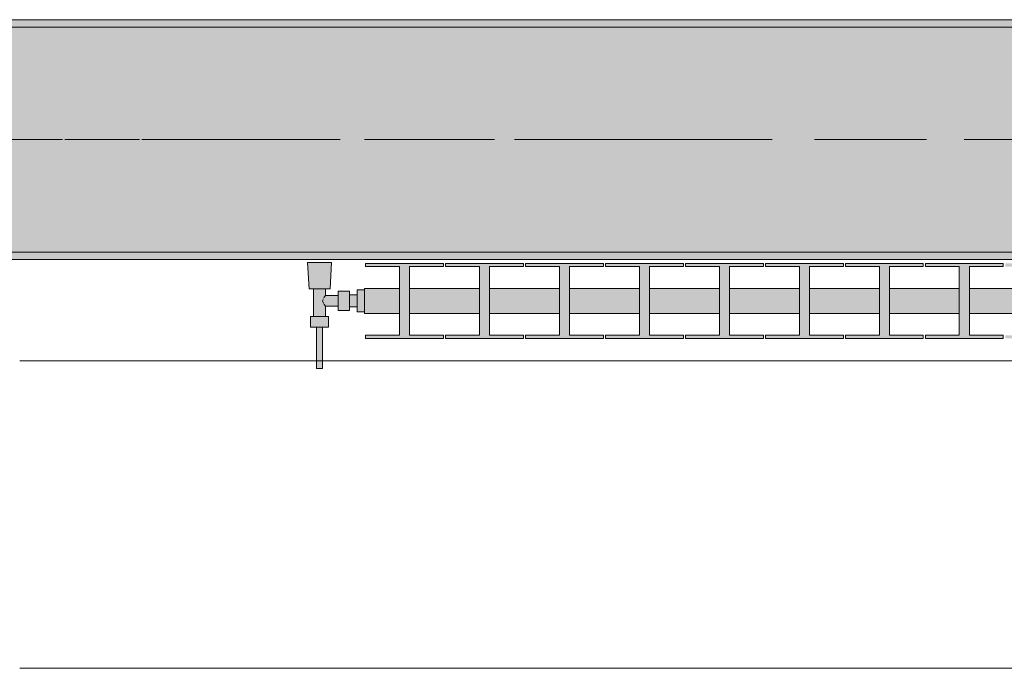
# Model space of a CAD drawing. Header units: metres. Extents: x -3.6 to 84.5, y -11 to 16.8.
# Tile 9 of 225: x 1.12 to 2.433, y -0.155 to 0.71. Entities that reach past the tile are written whole.
import ezdxf

# ---------------------------------------------------------------- set-up
doc = ezdxf.new("R2010")
doc.units = ezdxf.units.M
doc.header["$MEASUREMENT"] = 0
doc.linetypes.add('Achse', pattern=[0.2, 0.1, -0.05, 0, -0.05])
doc.linetypes.add('Strichlinie doppelt', pattern=[0.546806, 0.264583, -0.105833, 0.070556, -0.105833])
for name, color, linetype in [('451 - Universal.Achsen Raster', 7, 'Continuous'), ('604 - Struktur.Wand Aussen', 7, 'Continuous'), ('608 - Struktur.Träger', 7, 'Continuous'), ('801 - HKLSE.Heizung_ Klima_ Lüftung', 7, 'Continuous')]:
    doc.layers.add(name, color=color, linetype=linetype)
pattern_1 = [(45, (0, 0), (-0.01767767, 0.01767767), [0, -0.025])]

msp = doc.modelspace()

# ---------------------------------------------------------------- hatches: boundary and pattern name
at = {"layer": '608 - Struktur.Träger', "linetype": 'Continuous', "lineweight": 0, "true_color": 0x000000}
h = msp.add_hatch(dxfattribs=at)
h.set_pattern_fill('Gips_0001', color=18, style=0, pattern_type=2)
h.set_pattern_definition(pattern_1)
h.paths.add_polyline_path([(0.69, 0.71), (0.69, 0.7), (3.97, 0.7), (3.97, 0.71)])
h = msp.add_hatch(dxfattribs=at)
h.set_pattern_fill('Beton__Stahlbeton_0001', color=18, style=0, pattern_type=2)
h.set_pattern_definition([(45, (0, 0), (-0.08485281, 0.08485281), []), (45, (-0.04243, 0.04243), (-0.08485281, 0.08485281), [0.09, -0.03])])
h.paths.add_polyline_path([(0.69, 0.7), (0.38, 0.7), (0.38, 0.4), (0.69, 0.4), (3.97, 0.4), (4.29, 0.4), (7.57, 0.4), (7.89, 0.4), (11.17, 0.4), (11.49, 0.4), (14.77, 0.4), (15.09, 0.4), (18.37, 0.4), (18.69, 0.4), (21.97, 0.4), (22.29, 0.4), (25.57, 0.4), (25.89, 0.4), (29.17, 0.4), (29.49, 0.4), (32.77, 0.4), (33.09, 0.4), (36.37, 0.4), (36.69, 0.4), (39.97, 0.4), (40.29, 0.4), (43.57, 0.4), (43.89, 0.4), (47.17, 0.4), (47.49, 0.4), (50.77, 0.4), (51.09, 0.4), (51.8, 0.4), (51.97, 0.4), (54.37, 0.4), (54.69, 0.4), (57.97, 0.4), (58.29, 0.4), (61.57, 0.4), (61.88, 0.4), (61.88, 0.7), (61.57, 0.7), (58.29, 0.7), (57.97, 0.7), (54.69, 0.7), (54.37, 0.7), (51.97, 0.7), (51.8, 0.7), (51.09, 0.7), (50.77, 0.7), (47.49, 0.7), (47.16, 0.7), (43.89, 0.7), (43.57, 0.7), (40.29, 0.7), (39.935, 0.7), (36.69, 0.7), (36.37, 0.7), (33.09, 0.7), (32.77, 0.7), (29.49, 0.7), (29.17, 0.7), (25.89, 0.7), (25.57, 0.7), (22.29, 0.7), (21.97, 0.7), (18.69, 0.7), (18.37, 0.7), (15.09, 0.7), (14.77, 0.7), (11.49, 0.7), (11.17, 0.7), (7.89, 0.7), (7.57, 0.7), (4.29, 0.7), (3.97, 0.7)])
h = msp.add_hatch(dxfattribs=at)
h.set_pattern_fill('Gips_0001', color=18, style=0, pattern_type=2)
h.set_pattern_definition(pattern_1)
h.paths.add_polyline_path([(0.69, 0.4), (0.69, 0.39), (3.97, 0.39), (3.97, 0.4)])
at = {"layer": '801 - HKLSE.Heizung_ Klima_ Lüftung', "linetype": 'Continuous', "lineweight": 0, "true_color": 0x3a3a3a}
for points in [[(1.58, 0.3497), (1.57, 0.3497), (1.57, 0.343), (1.56, 0.343), (1.56, 0.348), (1.545, 0.348), (1.545, 0.342), (1.528, 0.342), (1.528, 0.351), (1.534, 0.351), (1.536, 0.386), (1.504, 0.386), (1.506, 0.351), (1.512, 0.351), (1.512, 0.314), (1.508, 0.314), (1.508, 0.3), (1.516, 0.3), (1.516, 0.245), (1.524, 0.245), (1.524, 0.3), (1.532, 0.3), (1.532, 0.314), (1.528, 0.314), (1.528, 0.328), (1.545, 0.328), (1.545, 0.322), (1.56, 0.322), (1.56, 0.327), (1.57, 0.327), (1.57, 0.3203), (1.58, 0.3203)], [(1.58, 0.3183), (1.6267, 0.3183), (1.6267, 0.2892), (1.5813, 0.2892), (1.5813, 0.285), (1.6853, 0.285), (1.6853, 0.2892), (1.64, 0.2892), (1.64, 0.3183), (1.7333, 0.3183), (1.7333, 0.2892), (1.688, 0.2892), (1.688, 0.285), (1.792, 0.285), (1.792, 0.2892), (1.7467, 0.2892), (1.7467, 0.3183), (1.84, 0.3183), (1.84, 0.2892), (1.7947, 0.2892), (1.7947, 0.285), (1.8987, 0.285), (1.8987, 0.2892), (1.8533, 0.2892), (1.8533, 0.3183), (1.9467, 0.3183), (1.9467, 0.2892), (1.9013, 0.2892), (1.9013, 0.285), (2.0053, 0.285), (2.0053, 0.2892), (1.96, 0.2892), (1.96, 0.3183), (2.0533, 0.3183), (2.0533, 0.2892), (2.008, 0.2892), (2.008, 0.285), (2.112, 0.285), (2.112, 0.2892), (2.0667, 0.2892), (2.0667, 0.3183), (2.16, 0.3183), (2.16, 0.2892), (2.1147, 0.2892), (2.1147, 0.285), (2.2187, 0.285), (2.2187, 0.2892), (2.1733, 0.2892), (2.1733, 0.3183), (2.2667, 0.3183), (2.2667, 0.2892), (2.2213, 0.2892), (2.2213, 0.285), (2.3253, 0.285), (2.3253, 0.2892), (2.28, 0.2892), (2.28, 0.3183), (2.3733, 0.3183), (2.3733, 0.2892), (2.328, 0.2892), (2.328, 0.285), (2.432, 0.285), (2.432, 0.2892), (2.3867, 0.2892), (2.3867, 0.3183), (2.48, 0.3183), (2.48, 0.2892), (2.4347, 0.2892), (2.4347, 0.285), (2.5387, 0.285), (2.5387, 0.2892), (2.4933, 0.2892), (2.4933, 0.3183), (2.5867, 0.3183), (2.5867, 0.2892), (2.5413, 0.2892), (2.5413, 0.285), (2.6453, 0.285), (2.6453, 0.2892), (2.6, 0.2892), (2.6, 0.3183), (2.6933, 0.3183), (2.6933, 0.2892), (2.648, 0.2892), (2.648, 0.285), (2.752, 0.285), (2.752, 0.2892), (2.7067, 0.2892), (2.7067, 0.3183), (2.8, 0.3183), (2.8, 0.2892), (2.7547, 0.2892), (2.7547, 0.285), (2.8587, 0.285), (2.8587, 0.2892), (2.8133, 0.2892), (2.8133, 0.3183), (2.9067, 0.3183), (2.9067, 0.2892), (2.8613, 0.2892), (2.8613, 0.285), (2.9653, 0.285), (2.9653, 0.2892), (2.92, 0.2892), (2.92, 0.3183), (3.0133, 0.3183), (3.0133, 0.2892), (2.968, 0.2892), (2.968, 0.285), (3.072, 0.285), (3.072, 0.2892), (3.0267, 0.2892), (3.0267, 0.3183), (3.12, 0.3183), (3.12, 0.2892), (3.0747, 0.2892), (3.0747, 0.285), (3.1787, 0.285), (3.1787, 0.2892), (3.1333, 0.2892), (3.1333, 0.3183), (3.18, 0.3183), (3.18, 0.3517), (3.1333, 0.3517), (3.1333, 0.3808), (3.1787, 0.3808), (3.1787, 0.385), (3.0747, 0.385), (3.0747, 0.3808), (3.12, 0.3808), (3.12, 0.3517), (3.0267, 0.3517), (3.0267, 0.3808), (3.072, 0.3808), (3.072, 0.385), (2.968, 0.385), (2.968, 0.3808), (3.0133, 0.3808), (3.0133, 0.3517), (2.92, 0.3517), (2.92, 0.3808), (2.9653, 0.3808), (2.9653, 0.385), (2.8613, 0.385), (2.8613, 0.3808), (2.9067, 0.3808), (2.9067, 0.3517), (2.8133, 0.3517), (2.8133, 0.3808), (2.8587, 0.3808), (2.8587, 0.385), (2.7547, 0.385), (2.7547, 0.3808), (2.8, 0.3808), (2.8, 0.3517), (2.7067, 0.3517), (2.7067, 0.3808), (2.752, 0.3808), (2.752, 0.385), (2.648, 0.385), (2.648, 0.3808), (2.6933, 0.3808), (2.6933, 0.3517), (2.6, 0.3517), (2.6, 0.3808), (2.6453, 0.3808), (2.6453, 0.385), (2.5413, 0.385), (2.5413, 0.3808), (2.5867, 0.3808), (2.5867, 0.3517), (2.4933, 0.3517), (2.4933, 0.3808), (2.5387, 0.3808), (2.5387, 0.385), (2.4347, 0.385), (2.4347, 0.3808), (2.48, 0.3808), (2.48, 0.3517), (2.3867, 0.3517), (2.3867, 0.3808), (2.432, 0.3808), (2.432, 0.385), (2.328, 0.385), (2.328, 0.3808), (2.3733, 0.3808), (2.3733, 0.3517), (2.28, 0.3517), (2.28, 0.3808), (2.3253, 0.3808), (2.3253, 0.385), (2.2213, 0.385), (2.2213, 0.3808), (2.2667, 0.3808), (2.2667, 0.3517), (2.1733, 0.3517), (2.1733, 0.3808), (2.2187, 0.3808), (2.2187, 0.385), (2.1147, 0.385), (2.1147, 0.3808), (2.16, 0.3808), (2.16, 0.3517), (2.0667, 0.3517), (2.0667, 0.3808), (2.112, 0.3808), (2.112, 0.385), (2.008, 0.385), (2.008, 0.3808), (2.0533, 0.3808), (2.0533, 0.3517), (1.96, 0.3517), (1.96, 0.3808), (2.0053, 0.3808), (2.0053, 0.385), (1.9013, 0.385), (1.9013, 0.3808), (1.9467, 0.3808), (1.9467, 0.3517), (1.8533, 0.3517), (1.8533, 0.3808), (1.8987, 0.3808), (1.8987, 0.385), (1.7947, 0.385), (1.7947, 0.3808), (1.84, 0.3808), (1.84, 0.3517), (1.7467, 0.3517), (1.7467, 0.3808), (1.792, 0.3808), (1.792, 0.385), (1.688, 0.385), (1.688, 0.3808), (1.7333, 0.3808), (1.7333, 0.3517), (1.64, 0.3517), (1.64, 0.3808), (1.6853, 0.3808), (1.6853, 0.385), (1.5813, 0.385), (1.5813, 0.3808), (1.6267, 0.3808), (1.6267, 0.3517), (1.58, 0.3517)]]:
    msp.add_hatch(color=250, dxfattribs=at).paths.add_polyline_path(points)

# ---------------------------------------------------------------- linework, layer by layer
at = {"layer": '451 - Universal.Achsen Raster', "color": 160, "linetype": 'Strichlinie doppelt', "lineweight": 9, "true_color": 0x3232ff}
msp.add_line((64.935, 0.55), (-3.175, 0.55), dxfattribs=at)
at = {"layer": '604 - Struktur.Wand Aussen', "color": 7, "linetype": 'Continuous', "lineweight": 13}
for p, q in [((3.52, 0.255), (1.12, 0.255)), ((1.12, -0.155), (3.52, -0.155))]:
    msp.add_line(p, q, dxfattribs=at)
at = {"layer": '608 - Struktur.Träger', "color": 7, "linetype": 'Continuous', "lineweight": 13}
for p, q in [((0.38, 0.71), (61.88, 0.71)), ((3.97, 0.7), (0.69, 0.7)), ((0.38, 0.39), (61.88, 0.39))]:
    msp.add_line(p, q, dxfattribs=at)
at = {"layer": '608 - Struktur.Träger', "color": 7, "linetype": 'Continuous', "lineweight": 5}
for p, q in [((3.97, 0.71), (0.69, 0.71)), ((3.97, 0.39), (0.69, 0.39))]:
    msp.add_line(p, q, dxfattribs=at)
at = {"layer": '608 - Struktur.Träger', "color": 7, "linetype": 'Achse', "lineweight": 9}
msp.add_line((0.38, 0.55), (61.88, 0.55), dxfattribs=at)
at = {"layer": '608 - Struktur.Träger', "color": 7, "linetype": 'Continuous', "lineweight": 13, "flags": 128}
msp.add_lwpolyline([(18.69, 0.4), (18.37, 0.4), (15.09, 0.4), (14.77, 0.4), (11.49, 0.4), (11.17, 0.4), (7.89, 0.4), (7.57, 0.4), (4.29, 0.4), (3.97, 0.4), (0.69, 0.4), (0.38, 0.4)], dxfattribs=at)
at = {"layer": '801 - HKLSE.Heizung_ Klima_ Lüftung', "color": 7, "linetype": 'Continuous', "lineweight": 5, "true_color": 0xebebeb}
for p, q in [((1.5087, 0.386), (1.504, 0.386)), ((1.504, 0.386), (1.5087, 0.386)), ((1.506, 0.351), (1.504, 0.386)), ((1.52, 0.386), (1.5087, 0.386)), ((1.5087, 0.386), (1.52, 0.386)), ((1.5313, 0.386), (1.52, 0.386)), ((1.52, 0.386), (1.5313, 0.386)), ((1.5313, 0.386), (1.536, 0.386)), ((1.536, 0.386), (1.5313, 0.386)), ((1.534, 0.351), (1.536, 0.386)), ((1.5813, 0.385), (1.6853, 0.385)), ((1.5813, 0.3808), (1.5813, 0.385)), ((1.5813, 0.385), (1.6853, 0.385)), ((1.5813, 0.3808), (1.5813, 0.385)), ((1.6853, 0.385), (1.6853, 0.3808)), ((1.688, 0.385), (1.792, 0.385)), ((1.688, 0.3808), (1.688, 0.385)), ((1.688, 0.385), (1.792, 0.385)), ((1.688, 0.3808), (1.688, 0.385)), ((1.792, 0.385), (1.792, 0.3808)), ((1.792, 0.385), (1.792, 0.3808)), ((1.7947, 0.385), (1.8987, 0.385)), ((1.7947, 0.385), (1.8987, 0.385)), ((1.7947, 0.3808), (1.7947, 0.385)), ((1.8987, 0.385), (1.8987, 0.3808)), ((1.8987, 0.385), (1.8987, 0.3808)), ((1.9013, 0.385), (2.0053, 0.385)), ((1.9013, 0.385), (2.0053, 0.385)), ((1.9013, 0.3808), (1.9013, 0.385)), ((2.0053, 0.385), (2.0053, 0.3808)), ((2.008, 0.385), (2.112, 0.385)), ((2.008, 0.3808), (2.008, 0.385)), ((2.008, 0.385), (2.112, 0.385)), ((2.008, 0.3808), (2.008, 0.385)), ((2.112, 0.385), (2.112, 0.3808)), ((2.112, 0.385), (2.112, 0.3808)), ((2.1147, 0.385), (2.2187, 0.385)), ((2.1147, 0.385), (2.2187, 0.385)), ((2.1147, 0.3808), (2.1147, 0.385)), ((2.2187, 0.385), (2.2187, 0.3808)), ((2.2213, 0.385), (2.3253, 0.385)), ((2.2213, 0.3808), (2.2213, 0.385)), ((2.2213, 0.385), (2.3253, 0.385)), ((2.2213, 0.3808), (2.2213, 0.385)), ((2.3253, 0.385), (2.3253, 0.3808)), ((2.328, 0.385), (2.432, 0.385)), ((2.328, 0.385), (2.432, 0.385)), ((2.328, 0.3808), (2.328, 0.385)), ((2.432, 0.385), (2.432, 0.3808)), ((2.432, 0.385), (2.432, 0.3808)), ((1.6267, 0.3808), (1.5813, 0.3808)), ((1.6267, 0.2892), (1.6267, 0.3808)), ((1.6853, 0.3808), (1.64, 0.3808)), ((1.64, 0.3808), (1.64, 0.2892)), ((1.7333, 0.3808), (1.688, 0.3808)), ((1.7333, 0.2892), (1.7333, 0.3808)), ((1.792, 0.3808), (1.7467, 0.3808)), ((1.7467, 0.3808), (1.7467, 0.2892)), ((1.84, 0.3808), (1.7947, 0.3808)), ((1.84, 0.2892), (1.84, 0.3808)), ((1.8987, 0.3808), (1.8533, 0.3808)), ((1.8533, 0.3808), (1.8533, 0.2892)), ((1.9467, 0.3808), (1.9013, 0.3808)), ((1.9467, 0.2892), (1.9467, 0.3808)), ((2.0053, 0.3808), (1.96, 0.3808)), ((1.96, 0.3808), (1.96, 0.2892)), ((2.0533, 0.3808), (2.008, 0.3808)), ((2.0533, 0.2892), (2.0533, 0.3808)), ((2.112, 0.3808), (2.0667, 0.3808)), ((2.0667, 0.3808), (2.0667, 0.2892)), ((2.16, 0.3808), (2.1147, 0.3808)), ((2.16, 0.2892), (2.16, 0.3808)), ((2.2187, 0.3808), (2.1733, 0.3808)), ((2.1733, 0.3808), (2.1733, 0.2892)), ((2.2667, 0.3808), (2.2213, 0.3808)), ((2.2667, 0.2892), (2.2667, 0.3808)), ((2.3253, 0.3808), (2.28, 0.3808)), ((2.28, 0.3808), (2.28, 0.2892)), ((2.3733, 0.3808), (2.328, 0.3808)), ((2.3733, 0.2892), (2.3733, 0.3808)), ((2.432, 0.3808), (2.3867, 0.3808)), ((2.3867, 0.3808), (2.3867, 0.2892)), ((1.5101, 0.351), (1.506, 0.351)), ((1.52, 0.351), (1.5101, 0.351)), ((1.512, 0.314), (1.512, 0.351)), ((1.5299, 0.351), (1.52, 0.351)), ((1.5263, 0.3399), (1.528, 0.342)), ((1.528, 0.342), (1.528, 0.351)), ((1.528, 0.342), (1.545, 0.342)), ((1.534, 0.351), (1.5299, 0.351)), ((1.545, 0.3415), (1.545, 0.348)), ((1.545, 0.348), (1.56, 0.348)), ((1.545, 0.3285), (1.545, 0.3415)), ((1.56, 0.3415), (1.56, 0.348)), ((1.56, 0.343), (1.57, 0.343)), ((1.56, 0.3285), (1.56, 0.3415)), ((1.57, 0.335), (1.57, 0.3497)), ((1.57, 0.3497), (1.58, 0.3497)), ((1.57, 0.3497), (1.58, 0.3497)), ((1.57, 0.335), (1.57, 0.3497)), ((1.57, 0.3497), (1.58, 0.3497)), ((1.57, 0.3497), (1.58, 0.3497)), ((1.57, 0.3407), (1.57, 0.343)), ((1.58, 0.3468), (1.58, 0.3517)), ((1.58, 0.3517), (1.6267, 0.3517)), ((1.58, 0.335), (1.58, 0.3468)), ((1.64, 0.3517), (1.7333, 0.3517)), ((1.7467, 0.3517), (1.84, 0.3517)), ((1.8533, 0.3517), (1.9467, 0.3517)), ((1.96, 0.3517), (2.0533, 0.3517)), ((2.0667, 0.3517), (2.16, 0.3517)), ((2.1733, 0.3517), (2.2667, 0.3517)), ((2.28, 0.3517), (2.3733, 0.3517)), ((2.3867, 0.3517), (2.48, 0.3517)), ((1.5239, 0.335), (1.5253, 0.3379)), ((1.5253, 0.3321), (1.5239, 0.335)), ((1.5258, 0.3389), (1.5263, 0.3399)), ((1.5263, 0.3301), (1.5258, 0.3311)), ((1.528, 0.328), (1.5263, 0.3301)), ((1.545, 0.322), (1.545, 0.3285)), ((1.56, 0.322), (1.56, 0.3285)), ((1.57, 0.335), (1.57, 0.3407)), ((1.57, 0.3203), (1.57, 0.335)), ((1.57, 0.3203), (1.57, 0.335)), ((1.57, 0.3293), (1.57, 0.335)), ((1.57, 0.327), (1.57, 0.3293)), ((1.58, 0.3232), (1.58, 0.335)), ((1.528, 0.314), (1.528, 0.328)), ((1.528, 0.328), (1.545, 0.328)), ((1.545, 0.322), (1.56, 0.322)), ((1.56, 0.327), (1.57, 0.327)), ((1.57, 0.3203), (1.58, 0.3203)), ((1.57, 0.3203), (1.58, 0.3203)), ((1.58, 0.3183), (1.58, 0.3232)), ((1.58, 0.3183), (1.6267, 0.3183)), ((1.64, 0.3183), (1.7333, 0.3183)), ((1.7467, 0.3183), (1.84, 0.3183)), ((1.8533, 0.3183), (1.9467, 0.3183)), ((1.96, 0.3183), (2.0533, 0.3183)), ((2.0667, 0.3183), (2.16, 0.3183)), ((2.1733, 0.3183), (2.2667, 0.3183)), ((2.28, 0.3183), (2.3733, 0.3183)), ((2.3867, 0.3183), (2.48, 0.3183)), ((1.514, 0.314), (1.508, 0.314)), ((1.508, 0.3), (1.508, 0.314)), ((1.526, 0.314), (1.514, 0.314)), ((1.532, 0.314), (1.526, 0.314)), ((1.532, 0.3), (1.532, 0.314)), ((1.514, 0.3), (1.508, 0.3)), ((1.526, 0.3), (1.514, 0.3)), ((1.516, 0.245), (1.516, 0.3)), ((1.5172, 0.3), (1.516, 0.3)), ((1.52, 0.3), (1.5172, 0.3)), ((1.5228, 0.3), (1.52, 0.3)), ((1.524, 0.3), (1.5228, 0.3)), ((1.524, 0.245), (1.524, 0.3)), ((1.532, 0.3), (1.526, 0.3)), ((1.5813, 0.285), (1.5813, 0.2892)), ((1.5813, 0.285), (1.5813, 0.2892)), ((1.5813, 0.2892), (1.6267, 0.2892)), ((1.64, 0.2892), (1.6853, 0.2892)), ((1.6853, 0.2892), (1.6853, 0.285)), ((1.688, 0.285), (1.688, 0.2892)), ((1.688, 0.285), (1.688, 0.2892)), ((1.688, 0.2892), (1.7333, 0.2892)), ((1.7467, 0.2892), (1.792, 0.2892)), ((1.792, 0.2892), (1.792, 0.285)), ((1.792, 0.2892), (1.792, 0.285)), ((1.7947, 0.285), (1.7947, 0.2892)), ((1.7947, 0.2892), (1.84, 0.2892)), ((1.8533, 0.2892), (1.8987, 0.2892)), ((1.8987, 0.2892), (1.8987, 0.285)), ((1.8987, 0.2892), (1.8987, 0.285)), ((1.9013, 0.285), (1.9013, 0.2892)), ((1.9013, 0.2892), (1.9467, 0.2892)), ((1.96, 0.2892), (2.0053, 0.2892)), ((2.0053, 0.2892), (2.0053, 0.285)), ((2.008, 0.285), (2.008, 0.2892)), ((2.008, 0.285), (2.008, 0.2892)), ((2.008, 0.2892), (2.0533, 0.2892)), ((2.0667, 0.2892), (2.112, 0.2892)), ((2.112, 0.2892), (2.112, 0.285)), ((2.112, 0.2892), (2.112, 0.285)), ((2.1147, 0.285), (2.1147, 0.2892)), ((2.1147, 0.2892), (2.16, 0.2892)), ((2.1733, 0.2892), (2.2187, 0.2892)), ((2.2187, 0.2892), (2.2187, 0.285)), ((2.2213, 0.285), (2.2213, 0.2892)), ((2.2213, 0.285), (2.2213, 0.2892)), ((2.2213, 0.2892), (2.2667, 0.2892)), ((2.28, 0.2892), (2.3253, 0.2892)), ((2.3253, 0.2892), (2.3253, 0.285)), ((2.328, 0.285), (2.328, 0.2892)), ((2.328, 0.2892), (2.3733, 0.2892)), ((2.3867, 0.2892), (2.432, 0.2892)), ((2.432, 0.2892), (2.432, 0.285)), ((2.432, 0.2892), (2.432, 0.285)), ((1.6853, 0.285), (1.5813, 0.285)), ((1.792, 0.285), (1.688, 0.285)), ((1.8987, 0.285), (1.7947, 0.285)), ((2.0053, 0.285), (1.9013, 0.285)), ((2.112, 0.285), (2.008, 0.285)), ((2.2187, 0.285), (2.1147, 0.285)), ((2.3253, 0.285), (2.2213, 0.285)), ((2.432, 0.285), (2.328, 0.285)), ((1.5172, 0.245), (1.516, 0.245)), ((1.52, 0.245), (1.5172, 0.245)), ((1.5228, 0.245), (1.52, 0.245)), ((1.524, 0.245), (1.5228, 0.245))]:
    msp.add_line(p, q, dxfattribs=at)

doc.saveas('drawing.dxf')
